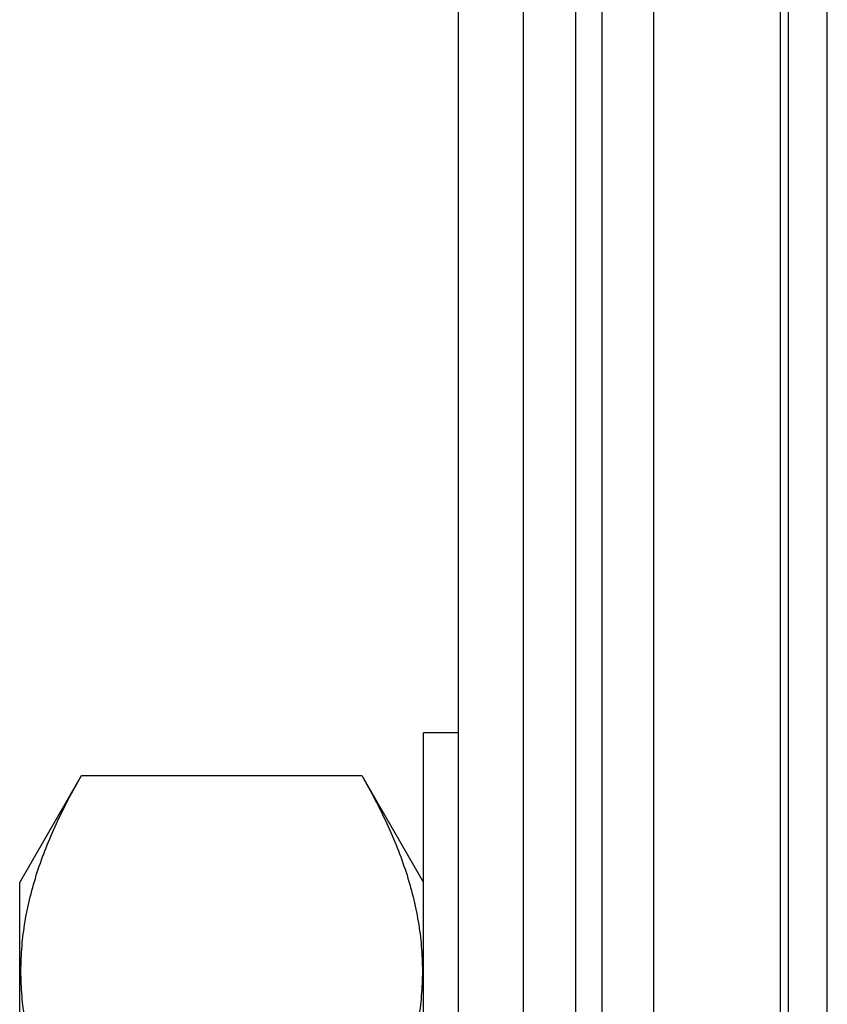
# Model space of a CAD drawing. Header units: inches. Extents: x 0.2 to 16.8, y 0.2 to 10.8.
# Tile 26 of 35: x 9.843 to 10.029, y 6.72 to 6.947. Entities that reach past the tile are written whole.
import ezdxf

# ---------------------------------------------------------------- set-up
doc = ezdxf.new("R2010")
doc.units = ezdxf.units.IN
doc.header["$LTSCALE"] = 0.935
doc.header["$MEASUREMENT"] = 0
doc.layers.get('0').update_dxf_attribs({"linetype": 'CONTINUOUS'})
doc.layers.add('02___PRT_ALL_AXES', color=7, linetype='CONTINUOUS')

msp = doc.modelspace()

# ---------------------------------------------------------------- linework, layer by layer
at = {"color": 7, "linetype": 'CONTINUOUS'}
for p, q in [((9.95931, 4.17487), (9.95931, 8.61787)), ((9.98931, 4.17487), (9.98931, 8.61787)), ((9.94431, 4.49787), (9.94431, 8.60787)), ((10.02031, 4.17787), (10.02031, 8.17787)), ((9.84331, 6.74837), (9.85753, 6.773)), ((9.85753, 6.773), (9.92208, 6.773)), ((9.92208, 6.773), (9.93631, 6.74837)), ((9.84331, 6.43737), (9.84331, 6.74837))]:
    msp.add_line(p, q, dxfattribs=at)
at = {"color": 9, "linetype": 'CONTINUOUS'}
for p, q in [((9.97131, 8.61787), (9.97131, 4.17487)), ((9.97731, 8.61787), (9.97731, 4.17487)), ((10.0185, 4.17487), (10.0185, 8.19837)), ((10.02926, 4.17787), (10.02926, 8.17787))]:
    msp.add_line(p, q, dxfattribs=at)
at = {"color": 7, "linetype": 'CONTINUOUS'}
for points in [[(9.85753, 6.68294), (9.85648, 6.68475), (9.85447, 6.68839), (9.85173, 6.69394), (9.84933, 6.69953), (9.8473, 6.70516), (9.84567, 6.71082), (9.84468, 6.71558), (9.84412, 6.71939), (9.84372, 6.7232), (9.84351, 6.72797), (9.84372, 6.73274), (9.84412, 6.73654), (9.84468, 6.74035), (9.84567, 6.74511), (9.8473, 6.75078), (9.84933, 6.75641), (9.85173, 6.762), (9.85447, 6.76754), (9.85648, 6.77119), (9.85753, 6.773)], [(9.92208, 6.773), (9.92313, 6.77119), (9.92514, 6.76754), (9.92788, 6.762), (9.93028, 6.75641), (9.93232, 6.75078), (9.93394, 6.74511), (9.93494, 6.74035), (9.9355, 6.73654), (9.9359, 6.73274), (9.9361, 6.72797), (9.9359, 6.7232), (9.9355, 6.71939), (9.93494, 6.71558), (9.93394, 6.71082), (9.93232, 6.70516), (9.93028, 6.69953), (9.92788, 6.69394), (9.92514, 6.68839), (9.92313, 6.68475), (9.92208, 6.68294)]]:
    msp.add_open_spline(points, degree=3, knots=[0, 0, 0, 0, 0.065935, 0.130779, 0.194518, 0.257188, 0.318879, 0.37975, 0.409952, 0.440038, 0.5, 0.559962, 0.590048, 0.62025, 0.681121, 0.742812, 0.805482, 0.869221, 0.934065, 1, 1, 1, 1], dxfattribs=at)
at = {"layer": '02___PRT_ALL_AXES', "color": 7, "linetype": 'CONTINUOUS'}
for p in [(9.93631, 6.40287), (9.94431, 6.78287)]:
    msp.add_line(p, (9.93631, 6.78287), dxfattribs=at)

doc.saveas('drawing.dxf')
